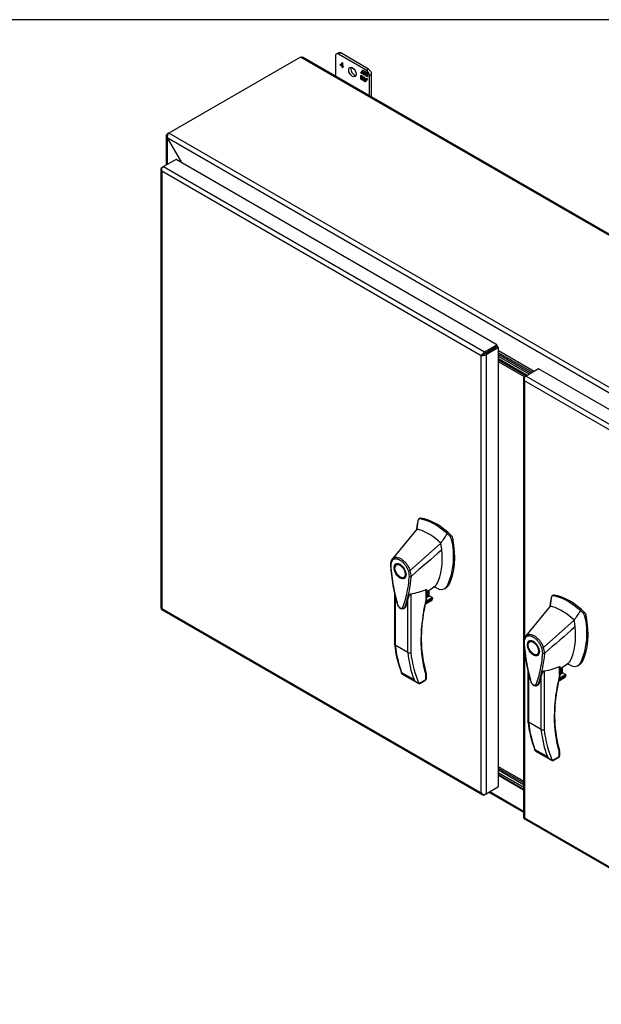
# Model space of a CAD drawing. Header units: inches. Extents: x 1 to 240, y -1 to 159.
# Tile 25 of 26: x 192 to 216, y 118 to 159. Entities that reach past the tile are written whole.
import ezdxf

# ---------------------------------------------------------------- set-up
doc = ezdxf.new("R2010")
doc.units = ezdxf.units.IN
doc.header["$MEASUREMENT"] = 0
for name, color, linetype in [('COM70098', 7, 'Continuous'), ('COM70531-1', 7, 'Continuous'), ('COM70739-3', 7, 'Continuous'), ('COM71215-1', 7, 'Continuous'), ('COM71216-1', 7, 'Continuous'), ('Default', 7, 'Continuous'), ('FET07720', 7, 'Continuous'), ('GSK86006', 7, 'Continuous'), ('HAN13068', 7, 'Continuous')]:
    doc.layers.add(name, color=color, linetype=linetype)

# ---------------------------------------------------------------- blocks, each defined once
blk = doc.blocks.new('SE6')
at = {"layer": 'COM70098', "color": 7, "linetype": 'Continuous'}
for p, q in [((212.83, 144.558), (211.49, 145.332)), ((212.763, 144.519), (211.49, 145.254)), ((212.631, 144.443), (211.49, 145.102)), ((212.564, 144.404), (211.49, 145.024)), ((212.522, 127.592), (211.49, 128.188)), ((212.522, 127.515), (211.49, 128.11)), ((211.49, 128.008), (212.522, 127.413)), ((211.49, 127.931), (212.522, 127.335))]:
    blk.add_line(p, q, dxfattribs=at)
at = {"layer": 'COM70531-1', "color": 7, "linetype": 'Continuous'}
for p, q in [((203.279, 157.65), (197.824, 154.501)), ((232.843, 140.581), (203.279, 157.65)), ((232.897, 140.598), (203.367, 157.647)), ((197.715, 154.384), (197.715, 153.182)), ((197.824, 154.501), (197.757, 154.462)), ((197.757, 154.462), (197.784, 154.446)), ((197.757, 154.306), (198.344, 153.289)), ((227.253, 137.276), (197.757, 154.306)), ((197.757, 154.306), (197.757, 154.306)), ((197.757, 154.306), (198.344, 153.29)), ((197.757, 154.306), (197.757, 153.206)), ((227.388, 137.432), (197.824, 154.501)), ((211.239, 145.554), (211.239, 145.554)), ((211.307, 145.594), (211.307, 145.594)), ((212.965, 144.636), (211.49, 145.488)), ((211.49, 145.409), (212.898, 144.597)), ((211.49, 145.332), (212.83, 144.558)), ((211.49, 127.904), (212.522, 127.308)), ((211.083, 127.202), (212.522, 126.371)), ((211.125, 127.226), (212.522, 126.419))]:
    blk.add_line(p, q, dxfattribs=at)
blk.add_arc((197.989, 154.335), 0.234, 134.8591, 187.0764, dxfattribs=at)
for points, knots in [([(203.279, 157.65), (203.295, 157.656), (203.311, 157.659), (203.341, 157.658), (203.355, 157.654), (203.367, 157.647)], [0, 0, 0, 0, 0.25, 0.25, 0.5, 0.5, 0.5, 0.5]), ([(197.757, 154.462), (197.75, 154.456), (197.744, 154.451), (197.734, 154.438), (197.73, 154.432), (197.722, 154.419), (197.72, 154.412), (197.716, 154.398), (197.715, 154.391), (197.715, 154.377), (197.716, 154.37), (197.72, 154.356), (197.722, 154.349), (197.733, 154.329), (197.744, 154.317), (197.757, 154.306)], [0, 0, 0, 0, 0.125, 0.125, 0.25, 0.25, 0.375, 0.375, 0.5, 0.5, 0.625, 0.625, 0.75, 0.75, 1, 1, 1, 1])]:
    blk.add_open_spline(points, degree=3, knots=knots, dxfattribs=at)
at = {"layer": 'COM70739-3', "color": 7, "linetype": 'Continuous'}
blk.add_line((212.522, 127.658), (211.49, 128.253), dxfattribs=at)
at = {"layer": 'COM71215-1', "color": 7, "linetype": 'Continuous'}
for p, q in [((212.564, 144.404), (212.631, 144.443)), ((213.149, 144.742), (212.631, 144.443)), ((212.631, 144.443), (225.932, 136.764)), ((226.449, 137.063), (213.149, 144.742)), ((212.522, 144.346), (212.522, 126.161)), ((212.551, 144.337), (212.523, 144.335)), ((212.563, 144.249), (212.564, 144.249)), ((212.564, 144.248), (212.564, 144.249)), ((212.564, 144.249), (212.564, 144.248)), ((212.564, 144.249), (212.564, 144.249)), ((212.564, 144.249), (212.564, 144.249)), ((212.564, 144.248), (212.564, 133.598)), ((225.797, 136.608), (212.564, 144.248)), ((212.564, 133.084), (212.564, 126.142)), ((212.559, 126.096), (225.86, 118.417)), ((212.564, 126.142), (212.563, 126.142)), ((212.564, 126.142), (225.797, 118.502)), ((212.564, 126.142), (212.564, 126.142)), ((212.564, 126.142), (212.564, 126.142)), ((212.564, 126.142), (212.564, 126.142))]:
    blk.add_line(p, q, dxfattribs=at)
for centre, radius, start, end in [((212.69, 144.361), 0.169, 188.668, 221.4311), ((212.81, 144.332), 0.26, 175.7057, 198.6064)]:
    blk.add_arc(centre, radius, start, end, dxfattribs=at)
for centre, major_axis, start_param, end_param in [((212.665, 144.346), (0.143, 0), 2.356194, 3.27243), ((212.631, 144.326), (0.072, 0.124), 0.785398, 1.701633), ((212.665, 126.161), (0.143, 0), 3.141593, 3.27243), ((212.631, 126.22), (0.072, 0.124), 3.010756, 3.141593)]:
    blk.add_ellipse(centre, major_axis=major_axis, ratio=0.57735, start_param=start_param, end_param=end_param, dxfattribs=at)
for points in [[(212.523, 126.15), (212.525, 126.148), (212.53, 126.146), (212.54, 126.143), (212.544, 126.143), (212.553, 126.142), (212.558, 126.142), (212.563, 126.142)], [(212.551, 126.102), (212.55, 126.105), (212.55, 126.11), (212.553, 126.12), (212.555, 126.124), (212.558, 126.132), (212.561, 126.137), (212.564, 126.142)]]:
    blk.add_open_spline(points, degree=3, knots=[0, 0, 0, 0, 0.5, 0.5, 0.75, 0.75, 1, 1, 1, 1], dxfattribs=at)
at = {"layer": 'COM71216-1', "color": 7, "linetype": 'Continuous'}
for p, q in [((198.123, 153.417), (197.605, 153.118)), ((211.423, 145.738), (198.123, 153.417)), ((197.496, 153.021), (197.496, 134.836)), ((197.525, 153.013), (197.497, 153.01)), ((197.538, 153.08), (197.605, 153.118)), ((197.605, 153.118), (210.906, 145.439)), ((197.537, 152.924), (197.538, 152.924)), ((210.771, 145.284), (197.538, 152.924)), ((197.538, 152.924), (197.538, 134.817)), ((197.538, 152.924), (197.538, 152.924)), ((197.538, 152.924), (197.538, 152.924)), ((197.538, 152.924), (197.538, 152.924)), ((197.538, 152.924), (197.538, 152.924)), ((210.906, 145.439), (211.423, 145.738)), ((210.906, 145.362), (211.423, 145.661)), ((211.423, 145.66), (210.906, 145.362)), ((211.49, 145.622), (210.973, 145.323)), ((211.423, 145.738), (211.423, 145.661)), ((211.49, 145.622), (211.423, 145.66)), ((211.49, 127.437), (211.49, 145.622)), ((210.771, 145.284), (210.861, 145.336)), ((210.861, 145.336), (210.771, 145.284)), ((210.771, 127.177), (210.771, 145.284)), ((210.771, 145.284), (210.771, 145.284)), ((210.771, 145.284), (210.771, 145.284)), ((210.771, 145.284), (210.771, 145.284)), ((210.771, 145.284), (210.771, 145.284)), ((210.861, 145.336), (210.825, 145.347)), ((210.861, 145.336), (210.853, 145.299)), ((210.861, 145.336), (210.906, 145.362)), ((210.906, 145.362), (210.861, 145.336)), ((210.905, 145.362), (210.906, 145.362)), ((210.906, 145.362), (210.906, 145.362)), ((210.906, 145.362), (210.906, 145.362)), ((210.906, 145.362), (210.906, 145.362)), ((210.973, 145.323), (210.973, 127.138)), ((197.533, 134.771), (210.834, 127.092)), ((197.538, 134.817), (197.537, 134.817)), ((197.538, 134.817), (210.771, 127.177)), ((197.538, 134.817), (197.538, 134.817)), ((197.538, 134.817), (197.538, 134.817)), ((197.538, 134.817), (197.538, 134.817)), ((210.973, 127.138), (211.49, 127.437)), ((210.771, 127.177), (210.771, 127.177)), ((210.771, 127.177), (210.771, 127.177)), ((210.771, 127.177), (210.771, 127.177)), ((210.771, 127.177), (210.771, 127.177)), ((210.771, 127.177), (210.771, 127.177)), ((210.841, 127.121), (210.825, 127.099)), ((210.973, 127.138), (210.906, 127.099))]:
    blk.add_line(p, q, dxfattribs=at)
for centre, radius, start, end in [((197.664, 153.036), 0.169, 188.668, 221.4311), ((197.784, 153.007), 0.26, 175.7057, 198.6064), ((210.999, 145.143), 0.268, 130.2492, 148.191), ((210.762, 145.552), 0.268, 271.809, 289.7508), ((210.966, 127.349), 0.26, 221.3936, 244.2943), ((210.931, 127.231), 0.169, 198.5689, 231.332)]:
    blk.add_arc(centre, radius, start, end, dxfattribs=at)
for centre, major_axis, start_param, end_param in [((197.639, 153.021), (0.143, 0), 2.356194, 3.27243), ((197.605, 153.002), (0.071, 0.124), 0.785398, 1.701633), ((210.906, 145.323), (0.071, 0.124), 0.785398, 1.701633), ((210.872, 145.381), (0.143, 0), 4.581552, 5.497787), ((197.639, 134.836), (0.143, 0), 3.141593, 3.27243), ((197.605, 134.895), (0.071, 0.124), 3.010756, 3.141593), ((210.906, 127.216), (0.072, 0.124), 3.010756, 3.926991), ((210.872, 127.196), (0.143, 0), 4.581552, 5.497787)]:
    blk.add_ellipse(centre, major_axis=major_axis, ratio=0.57735, start_param=start_param, end_param=end_param, dxfattribs=at)
for points in [[(197.497, 134.826), (197.499, 134.823), (197.504, 134.821), (197.514, 134.819), (197.518, 134.818), (197.527, 134.817), (197.532, 134.817), (197.537, 134.817)], [(197.525, 134.778), (197.524, 134.781), (197.524, 134.786), (197.527, 134.796), (197.529, 134.8), (197.532, 134.808), (197.535, 134.812), (197.538, 134.817)]]:
    blk.add_open_spline(points, degree=3, knots=[0, 0, 0, 0, 0.5, 0.5, 0.75, 0.75, 1, 1, 1, 1], dxfattribs=at)
at = {"layer": 'FET07720', "color": 7, "linetype": 'Continuous'}
for p, q in [((204.727, 157.696), (204.727, 156.862)), ((204.854, 157.833), (204.766, 157.782)), ((204.948, 157.824), (204.859, 157.773)), ((206.009, 157.109), (204.859, 157.773)), ((206.097, 157.16), (204.948, 157.824)), ((204.932, 157.337), (205.016, 157.427)), ((204.946, 157.345), (204.932, 157.337)), ((204.932, 157.325), (204.932, 157.337)), ((204.946, 157.334), (204.932, 157.325)), ((205.014, 157.278), (204.932, 157.325)), ((204.946, 157.345), (205.02, 157.425)), ((204.946, 157.334), (204.946, 157.345)), ((205.028, 157.286), (204.946, 157.334)), ((205.014, 157.397), (204.952, 157.33)), ((204.952, 157.33), (205.014, 157.295)), ((205.028, 157.405), (205.014, 157.397)), ((205.014, 157.295), (205.014, 157.397)), ((205.028, 157.303), (205.014, 157.295)), ((205.028, 157.286), (205.014, 157.278)), ((205.014, 157.224), (205.014, 157.278)), ((205.028, 157.232), (205.014, 157.224)), ((205.028, 157.216), (205.014, 157.224)), ((205.016, 157.427), (205.028, 157.42)), ((205.028, 157.42), (205.028, 157.286)), ((205.028, 157.286), (205.052, 157.272)), ((205.028, 157.27), (205.028, 157.286)), ((205.042, 157.278), (205.028, 157.27)), ((205.052, 157.256), (205.028, 157.27)), ((205.028, 157.27), (205.028, 157.216)), ((205.052, 157.272), (205.042, 157.278)), ((205.052, 157.272), (205.052, 157.256)), ((205.78, 156.992), (205.867, 157.115)), ((205.794, 157), (205.826, 157.045)), ((205.84, 157.06), (205.826, 157.052)), ((205.895, 157.012), (205.826, 157.052)), ((205.826, 157.052), (205.826, 156.965)), ((205.834, 157.057), (205.873, 157.112)), ((205.909, 157.02), (205.84, 157.06)), ((205.867, 157.115), (205.944, 157.071)), ((205.944, 157.071), (205.944, 157.007)), ((205.944, 157.007), (205.976, 157.052)), ((205.958, 157.015), (205.982, 157.049)), ((205.976, 157.052), (206.053, 157.008)), ((206.009, 157.109), (206.097, 157.16)), ((205.794, 157), (205.78, 156.992)), ((205.826, 156.965), (205.78, 156.992)), ((205.78, 156.739), (205.78, 156.912)), ((205.78, 156.912), (205.826, 156.886)), ((205.794, 156.747), (205.78, 156.739)), ((205.857, 156.695), (205.78, 156.739)), ((205.826, 156.982), (205.794, 157)), ((205.794, 156.747), (205.794, 156.904)), ((205.865, 156.706), (205.794, 156.747)), ((205.826, 156.886), (205.826, 156.799)), ((205.826, 156.799), (205.895, 156.759)), ((205.889, 156.74), (205.857, 156.695)), ((205.903, 156.748), (205.889, 156.74)), ((205.889, 156.676), (205.889, 156.74)), ((205.903, 156.684), (205.889, 156.676)), ((205.966, 156.632), (205.889, 156.676)), ((205.909, 157.02), (205.895, 157.012)), ((205.895, 156.925), (205.895, 157.012)), ((205.909, 156.934), (205.895, 156.925)), ((205.938, 156.901), (205.895, 156.925)), ((205.895, 156.759), (205.895, 156.846)), ((205.895, 156.846), (205.938, 156.821)), ((205.909, 156.768), (205.895, 156.759)), ((205.903, 156.684), (205.903, 156.748)), ((205.974, 156.643), (205.903, 156.684)), ((205.909, 156.934), (205.909, 157.02)), ((205.938, 156.917), (205.909, 156.934)), ((205.909, 156.768), (205.909, 156.838)), ((205.952, 156.996), (205.938, 156.987)), ((206.007, 156.947), (205.938, 156.987)), ((205.938, 156.987), (205.938, 156.901)), ((205.938, 156.821), (205.938, 156.735)), ((205.938, 156.735), (206.007, 156.695)), ((205.958, 157.015), (205.944, 157.007)), ((206.021, 156.956), (205.952, 156.996)), ((206.053, 156.755), (205.966, 156.632)), ((206.021, 156.956), (206.007, 156.947)), ((206.007, 156.861), (206.007, 156.947)), ((206.021, 156.869), (206.007, 156.861)), ((206.053, 156.835), (206.007, 156.861)), ((206.007, 156.695), (206.007, 156.781)), ((206.007, 156.781), (206.053, 156.755)), ((206.013, 156.698), (206.007, 156.695)), ((206.021, 156.869), (206.021, 156.956)), ((206.053, 156.851), (206.021, 156.869)), ((206.021, 156.71), (206.021, 156.773)), ((206.053, 157.008), (206.053, 156.835)), ((206.229, 156.931), (206.141, 156.88)), ((206.141, 156.046), (206.141, 156.88)), ((206.229, 155.995), (206.229, 156.931))]:
    blk.add_line(p, q, dxfattribs=at)
for centre, major_axis, start_param, end_param in [((204.948, 157.671), (0.094, -0.162), 2.356194, 3.141593), ((204.859, 157.62), (0.094, -0.162), 2.356194, 3.926991), ((205.522, 157.084), (-0.109, 0.189), 0.415952, 2.725641), ((206.009, 156.956), (0.094, -0.162), 0.785398, 2.356194), ((206.097, 157.007), (-0.094, 0.162), 3.926991, 5.497787)]:
    blk.add_ellipse(centre, major_axis=major_axis, ratio=0.57735, start_param=start_param, end_param=end_param, dxfattribs=at)
blk.add_ellipse((205.434, 157.033), major_axis=(-0.109, 0.189), ratio=0.57735, dxfattribs=at)
at = {"layer": 'GSK86006', "color": 7, "linetype": 'Continuous'}
for p, q in [((212.763, 144.519), (211.49, 145.254)), ((212.675, 144.468), (211.49, 145.152)), ((212.522, 127.515), (211.49, 128.11)), ((212.522, 127.413), (211.49, 128.008))]:
    blk.add_line(p, q, dxfattribs=at)
at = {"layer": 'HAN13068', "color": 7, "linetype": 'Continuous'}
for p, q in [((208.147, 138.445), (208.097, 138.098)), ((208.157, 138.487), (208.147, 138.445)), ((208.237, 138.554), (208.179, 138.52)), ((208.212, 138.526), (208.269, 138.559)), ((208.097, 138.098), (207.091, 136.875)), ((209.483, 137.792), (209.356, 137.914)), ((209.097, 137.521), (207.825, 136.385)), ((209.483, 137.792), (209.54, 137.825)), ((209.538, 137.69), (209.595, 137.722)), ((207.091, 136.874), (207.063, 136.841)), ((207.347, 136.669), (207.259, 136.618)), ((207.559, 136.098), (207.647, 136.149)), ((207.875, 136.15), (207.877, 136.151)), ((207.181, 135.426), (207.181, 133.326)), ((207.851, 135.425), (207.851, 132.994)), ((208.494, 135.261), (208.494, 135.602)), ((208.512, 135.503), (208.885, 135.771)), ((208.512, 135.285), (208.512, 135.583)), ((208.611, 135.325), (208.611, 135.574)), ((208.62, 135.337), (208.62, 135.581)), ((209.263, 135.64), (209.321, 135.674)), ((209.37, 135.754), (209.427, 135.786)), ((207.207, 135.309), (207.207, 133.288)), ((207.724, 132.99), (207.724, 135.17)), ((208.449, 134.992), (208.7, 135.138)), ((208.451, 135.004), (208.732, 135.166)), ((208.76, 135.236), (208.465, 135.065)), ((208.477, 135.121), (208.742, 135.274)), ((208.509, 135.266), (208.611, 135.325)), ((208.742, 135.274), (208.62, 135.344)), ((213.673, 135.255), (213.622, 134.908)), ((213.683, 135.297), (213.673, 135.255)), ((213.762, 135.364), (213.704, 135.33)), ((213.738, 135.336), (213.794, 135.369)), ((207.564, 134.805), (207.581, 134.818)), ((213.622, 134.908), (212.616, 133.685)), ((215.009, 134.602), (214.881, 134.724)), ((215.009, 134.602), (215.065, 134.635)), ((214.622, 134.331), (213.35, 133.195)), ((215.064, 134.5), (215.12, 134.532)), ((212.616, 133.684), (212.588, 133.651)), ((212.873, 133.479), (212.784, 133.428)), ((207.724, 132.99), (207.207, 133.288)), ((213.084, 132.908), (213.173, 132.959)), ((213.4, 132.959), (213.402, 132.961)), ((214.037, 132.313), (214.41, 132.581)), ((214.895, 132.564), (214.952, 132.596)), ((207.472, 132.166), (207.988, 131.868)), ((212.706, 132.236), (212.706, 130.136)), ((213.376, 132.235), (213.376, 129.804)), ((214.02, 132.071), (214.02, 132.412)), ((214.037, 132.095), (214.037, 132.392)), ((214.136, 132.135), (214.136, 132.384)), ((214.145, 132.147), (214.145, 132.39)), ((214.267, 132.084), (214.145, 132.154)), ((214.788, 132.45), (214.847, 132.484)), ((207.5, 132.095), (208.126, 131.733)), ((208.185, 131.711), (208.473, 131.877)), ((208.255, 131.721), (208.469, 131.845)), ((208.473, 131.877), (208.473, 132.076)), ((208.499, 131.897), (208.499, 132.058)), ((212.733, 132.119), (212.733, 130.098)), ((213.249, 129.799), (213.249, 131.98)), ((213.974, 131.802), (214.226, 131.948)), ((213.977, 131.814), (214.257, 131.976)), ((214.286, 132.046), (213.99, 131.875)), ((214.002, 131.931), (214.267, 132.084)), ((214.034, 132.076), (214.136, 132.135)), ((213.089, 131.615), (213.107, 131.628)), ((213.249, 129.799), (212.733, 130.098)), ((212.997, 128.976), (213.514, 128.678)), ((213.025, 128.904), (213.651, 128.543)), ((213.998, 128.687), (213.998, 128.886)), ((213.71, 128.521), (213.998, 128.687)), ((213.78, 128.531), (213.995, 128.655)), ((214.025, 128.707), (214.025, 128.868))]:
    blk.add_line(p, q, dxfattribs=at)
for centre, radius, start, end in [((208.205, 138.479), 0.0478, 80.5716, 170.0937), ((206.637, 136.967), 2.99, 336.0649, 13.9955), ((209.333, 137.646), 0.21, 12.1242, 44.3115), ((207.359, 136.642), 0.353, 139.7387, 183.6982), ((207.343, 136.61), 0.32, 141.112, 182.475), ((207.355, 136.665), 0.337, 141.5522, 146.7409), ((214.438, 137.108), 7.448, 183.7765, 196.8956), ((207.747, 136.548), 0.181, 272.9811, 295.5392), ((207.087, 136.136), 0.708, 1.4293, 19.0682), ((207.121, 136.11), 0.755, 2.9815, 21.3214), ((202.905, 136.513), 4.984, 340.5654, 355.8254), ((207.84, 136.235), 0.0931, 241.1724, 292.5455), ((207.583, 137.657), 2.248, 276.8327, 293.9054), ((207.499, 132.552), 3.418, 65.1777, 67.579), ((216.578, 133.322), 8.3, 166.4174, 171.3787), ((208.452, 135.285), 0.06, 346.4629, 0), ((208.638, 135.238), 0.119, 301.763, 322.5007), ((208.722, 135.241), 0.0385, 352.4842, 59.4722), ((213.73, 135.289), 0.0478, 80.5716, 170.0937), ((214.859, 134.456), 0.21, 12.1242, 44.3115), ((213.826, 133.598), 5.539, 169.9373, 195.4932), ((212.163, 133.777), 2.99, 336.0649, 13.9955), ((212.884, 133.452), 0.353, 139.7387, 183.6982), ((219.964, 133.918), 7.448, 183.7765, 196.8956), ((212.868, 133.42), 0.32, 141.112, 182.475), ((212.88, 133.475), 0.337, 141.5522, 146.7409), ((211.787, 133.823), 4.633, 186.0865, 201.5206), ((207.783, 133.108), 0.133, 243.41, 300.7988), ((213.272, 133.358), 0.181, 272.9811, 295.5392), ((212.613, 132.946), 0.708, 1.4293, 19.0682), ((212.646, 132.92), 0.755, 2.9815, 21.3214), ((208.431, 133.323), 4.984, 340.5654, 355.8254), ((213.365, 133.045), 0.0931, 241.1724, 292.5455), ((213.109, 134.467), 2.248, 276.8327, 293.9054), ((213.025, 129.362), 3.418, 65.1777, 67.579), ((208.299, 132.05), 0.36, 210.4521, 251.4662), ((208.439, 131.897), 0.06, 300, 360), ((208.321, 132.055), 0.179, 0.9129, 20.9044), ((222.104, 130.132), 8.3, 166.4174, 171.3787), ((213.977, 132.095), 0.06, 346.4629, 0), ((214.163, 132.048), 0.119, 301.763, 322.5007), ((214.248, 132.051), 0.0385, 352.4842, 59.4722), ((208.04, 131.774), 0.158, 335.6435, 336.4006), ((219.351, 130.408), 5.539, 169.9373, 195.4932), ((217.313, 130.633), 4.633, 186.0865, 201.5206), ((213.308, 129.918), 0.133, 243.41, 300.7988), ((213.846, 128.865), 0.179, 0.9129, 20.9044), ((213.824, 128.86), 0.36, 210.4521, 251.4662), ((213.566, 128.584), 0.158, 335.6435, 336.4006), ((213.965, 128.707), 0.06, 300, 360)]:
    blk.add_arc(centre, radius, start, end, dxfattribs=at)
for centre, major_axis, ratio, start_param, end_param in [((210.709, 136.27), (-1.861, 3.223), 0.57735, 0.554197, 0.654268), ((208.848, 136.181), (-1.292, 2.238), 0.57735, 5.216072, 5.852948), ((208.3, 138.445), (0.062, -0.108), 0.57735, 2.711356, 3.141593), ((208.904, 136.213), (-1.292, 2.238), 0.57735, 5.142626, 5.852948), ((208.597, 136.036), (-1.142, 1.979), 0.57735, -0.49151, -0.47064), ((208.597, 136.036), (-1.142, 1.979), 0.57735, -0.533193, -0.49151), ((208.597, 136.036), (-1.142, 1.979), 0.57735, 5.183029, 5.749992), ((206.736, 138.273), (1.711, -2.963), 0.57735, 0.961917, 1.005578), ((207.044, 138.451), (1.861, -3.223), 0.57735, 0.347274, 1.032882), ((209.509, 137.747), (0.063, -0.108), 0.57735, 1.032882, 2.001033), ((206.736, 138.273), (1.711, -2.963), 0.57735, 0.347274, 0.9125), ((206.736, 138.273), (1.711, -2.963), 0.57735, 0.934083, 0.961917), ((206.736, 138.273), (1.711, -2.963), 0.57735, 0.9125, 0.934083), ((207.497, 136.409), (0.175, -0.303), 0.57735, 3.396895, 3.682808), ((207.497, 136.409), (0.175, -0.303), 0.57735, 5.74197, 6.027883), ((208.639, 136.146), (-0.225, 0.39), 0.57735, 3.22754, 3.488867), ((208.447, 135.397), (-0.101, -0.175), 0.57735, 1.252561, 2.852364), ((208.437, 135.403), (-0.094, -0.162), 0.57735, 1.387509, 2.782618), ((208.89, 136.291), (0.375, -0.65), 0.57735, -0.71714, -0.516378), ((208.89, 136.291), (-0.375, 0.65), 0.57735, 2.625215, 3.488867), ((208.946, 136.323), (-0.375, 0.65), 0.57735, 3.141593, 3.488867), ((212.853, 136.152), (-3.239, -5.609), 0.57735, 5.185461, 5.79467), ((208.452, 135.285), (-0.06, 0), 0.57735, 2.356194, 3.141593), ((208.452, 135.285), (-0.0583, 0.014), 0.372014, 2.470308, 3.145622), ((208.59, 135.337), (-0.03, 0), 0.57735, 2.356194, 3.141593), ((208.675, 135.211), (-0.062, -0.108), 0.57735, 1.492881, 2.113829), ((216.234, 133.08), (-1.861, 3.223), 0.57735, 0.554197, 0.654268), ((214.373, 132.99), (-1.292, 2.238), 0.57735, 5.216072, 5.852948), ((213.825, 135.255), (0.062, -0.108), 0.57735, 2.711356, 3.141593), ((214.43, 133.023), (-1.292, 2.238), 0.57735, 5.142626, 5.852948), ((214.122, 132.846), (-1.142, 1.979), 0.57735, -0.49151, -0.47064), ((214.122, 132.846), (-1.142, 1.979), 0.57735, -0.533193, -0.49151), ((214.122, 132.846), (-1.142, 1.979), 0.57735, 5.183029, 5.749992), ((215.035, 134.557), (0.063, -0.108), 0.57735, 1.032882, 2.001033), ((212.262, 135.083), (1.711, -2.963), 0.57735, 0.961917, 1.005578), ((212.262, 135.083), (1.711, -2.963), 0.57735, 0.934083, 0.961917), ((212.569, 135.261), (1.861, -3.223), 0.57735, 0.347274, 1.032882), ((212.262, 135.083), (1.711, -2.963), 0.57735, 0.347274, 0.9125), ((212.262, 135.083), (1.711, -2.963), 0.57735, 0.9125, 0.934083), ((213.023, 133.219), (0.175, -0.303), 0.57735, 3.396895, 3.682808), ((212.398, 137.048), (-3.7, -6.408), 0.57735, -0.658671, -0.441314), ((212.914, 136.75), (-3.7, -6.408), 0.57735, -0.658671, -0.441314), ((212.978, 136.713), (-3.655, -6.33), 0.57735, 5.625294, 5.881649), ((213.023, 133.219), (0.175, -0.303), 0.57735, 5.74197, 6.027883), ((214.164, 132.956), (-0.225, 0.39), 0.57735, 3.22754, 3.488867), ((214.415, 133.101), (-0.375, 0.65), 0.57735, 2.625215, 3.488867), ((214.472, 133.133), (-0.375, 0.65), 0.57735, 3.141593, 3.488867), ((213.973, 132.207), (-0.101, -0.175), 0.57735, 1.252561, 2.852364), ((213.962, 132.213), (0.094, 0.162), 0.57735, 4.529102, 5.924211), ((214.415, 133.101), (0.375, -0.65), 0.57735, -0.71714, -0.516378), ((208.409, 131.914), (-0.0623, 0.0676), 0.368973, 3.059018, 3.844416), ((208.431, 132.101), (-0.0573, -0.0179), 0.720992, 2.15675, 3.141936), ((208.409, 131.914), (-0.0897, 0.0201), 0.368973, 2.438769, 3.224167), ((218.378, 132.962), (-3.239, -5.609), 0.57735, 5.185461, 5.79467), ((213.977, 132.095), (-0.06, 0), 0.57735, 2.356194, 3.141593), ((213.977, 132.095), (-0.0583, 0.014), 0.372014, 2.470308, 3.145622), ((214.115, 132.147), (-0.03, 0), 0.57735, 2.356194, 3.141593), ((214.2, 132.021), (-0.063, -0.108), 0.57735, 1.492881, 2.113829), ((217.923, 133.858), (-3.7, -6.408), 0.57735, -0.658671, -0.441314), ((218.439, 133.56), (-3.7, -6.408), 0.57735, -0.658671, -0.441314), ((218.503, 133.523), (-3.655, -6.33), 0.57735, 5.625294, 5.881649), ((213.956, 128.911), (-0.0573, -0.0179), 0.720992, 2.15675, 3.141936), ((213.935, 128.724), (-0.0623, 0.0676), 0.368973, 3.059018, 3.844416), ((213.935, 128.724), (-0.0897, 0.0201), 0.368973, 2.438769, 3.224167)]:
    blk.add_ellipse(centre, major_axis=major_axis, ratio=ratio, start_param=start_param, end_param=end_param, dxfattribs=at)
for centre, major_axis in [((207.409, 136.358), (0.175, -0.303)), ((207.409, 136.358), (0.15, -0.26)), ((212.934, 133.168), (0.175, -0.303)), ((212.934, 133.168), (0.15, -0.26))]:
    blk.add_ellipse(centre, major_axis=major_axis, ratio=0.57735, dxfattribs=at)
for points in [[(208.1, 138.173), (208.096, 138.145), (208.092, 138.116), (208.088, 138.088)], [(209.356, 137.914), (209.27, 137.783), (209.183, 137.652), (209.097, 137.521)], [(209.136, 137.242), (208.716, 136.878), (208.296, 136.514), (207.877, 136.151)], [(207.588, 134.824), (207.586, 134.822), (207.584, 134.82), (207.581, 134.818)], [(207.606, 134.855), (207.602, 134.842), (207.596, 134.832), (207.588, 134.824)], [(213.625, 134.983), (213.621, 134.955), (213.617, 134.926), (213.613, 134.898)], [(214.881, 134.724), (214.795, 134.593), (214.709, 134.462), (214.622, 134.331)], [(214.661, 134.052), (214.241, 133.688), (213.822, 133.324), (213.402, 132.961)], [(213.113, 131.634), (213.111, 131.632), (213.109, 131.63), (213.107, 131.628)], [(213.131, 131.665), (213.127, 131.652), (213.121, 131.642), (213.113, 131.634)]]:
    blk.add_open_spline(points, degree=3, dxfattribs=at)
for points, knots in [([(207.091, 136.875), (207.084, 136.867), (207.081, 136.856), (207.082, 136.833), (207.086, 136.821), (207.094, 136.811)], [0, 0, 0, 0, 0.5, 0.5, 1, 1, 1, 1]), ([(207.091, 136.875), (207.113, 136.896), (207.139, 136.912), (207.196, 136.932), (207.227, 136.936), (207.295, 136.932), (207.33, 136.924), (207.402, 136.898), (207.439, 136.878), (207.511, 136.83), (207.547, 136.8), (207.616, 136.733), (207.649, 136.695), (207.71, 136.613), (207.738, 136.57), (207.786, 136.479), (207.807, 136.432), (207.825, 136.385)], [0, 0, 0, 0, 0.125, 0.125, 0.25, 0.25, 0.375, 0.375, 0.5, 0.5, 0.625, 0.625, 0.75, 0.75, 0.875, 0.875, 1, 1, 1, 1]), ([(207.756, 136.367), (207.741, 136.41), (207.722, 136.452), (207.694, 136.503), (207.688, 136.514), (207.676, 136.534), (207.67, 136.544), (207.651, 136.573), (207.638, 136.592), (207.611, 136.629), (207.597, 136.647), (207.574, 136.672), (207.567, 136.681), (207.551, 136.697), (207.544, 136.705), (207.505, 136.742), (207.473, 136.769), (207.406, 136.813), (207.373, 136.83), (207.333, 136.846), (207.325, 136.848), (207.309, 136.853), (207.301, 136.855), (207.277, 136.861), (207.261, 136.863), (207.231, 136.865), (207.217, 136.864), (207.189, 136.861), (207.175, 136.857), (207.136, 136.844), (207.114, 136.83), (207.094, 136.811)], [0, 0, 0, 0, 0.125, 0.125, 0.15625, 0.15625, 0.1875, 0.1875, 0.25, 0.25, 0.3125, 0.3125, 0.34375, 0.34375, 0.375, 0.375, 0.5, 0.5, 0.625, 0.625, 0.65625, 0.65625, 0.6875, 0.6875, 0.75, 0.75, 0.8125, 0.8125, 0.875, 0.875, 1, 1, 1, 1]), ([(207.005, 136.62), (207.005, 136.619), (207.005, 136.618), (207.006, 136.615), (207.006, 136.613), (207.008, 136.61), (207.009, 136.608), (207.012, 136.604), (207.014, 136.602), (207.018, 136.599), (207.02, 136.597), (207.023, 136.596)], [0.4519348, 0.4519348, 0.4519348, 0.4519348, 0.5, 0.5, 0.625, 0.625, 0.75, 0.75, 0.875, 0.875, 1, 1, 1, 1]), ([(207.023, 136.596), (207.043, 136.31), (207.081, 136.018), (207.161, 135.572), (207.192, 135.421), (207.245, 135.194), (207.264, 135.117), (207.29, 135.022), (207.295, 135.003), (207.309, 134.964), (207.318, 134.945), (207.352, 134.892), (207.382, 134.863), (207.441, 134.829), (207.471, 134.825), (207.504, 134.841), (207.513, 134.849), (207.526, 134.873), (207.53, 134.887), (207.555, 134.953), (207.574, 135.008), (207.627, 135.174), (207.657, 135.289), (207.738, 135.642), (207.775, 135.891), (207.795, 136.154)], [0, 0, 0, 0, 0.25, 0.25, 0.375, 0.375, 0.4375, 0.4375, 0.453125, 0.453125, 0.46875, 0.46875, 0.5, 0.5, 0.53125, 0.53125, 0.546875, 0.546875, 0.5625, 0.5625, 0.625, 0.625, 0.75, 0.75, 1, 1, 1, 1]), ([(207.724, 135.17), (207.735, 135.21), (207.749, 135.252), (207.776, 135.318), (207.786, 135.341), (207.804, 135.376), (207.811, 135.387), (207.824, 135.405), (207.829, 135.411), (207.839, 135.421), (207.846, 135.425), (207.851, 135.425)], [0, 0, 0, 0, 0.5, 0.5, 0.75, 0.75, 0.875, 0.875, 0.9375, 0.9375, 1, 1, 1, 1]), ([(208.494, 135.602), (208.497, 135.603), (208.499, 135.604), (208.503, 135.603), (208.505, 135.603), (208.508, 135.6), (208.51, 135.598), (208.511, 135.592), (208.512, 135.589), (208.512, 135.585), (208.512, 135.584), (208.512, 135.584)], [0, 0, 0, 0, 0.0625, 0.0625, 0.125, 0.125, 0.25, 0.25, 0.375, 0.375, 0.3976584, 0.3976584, 0.3976584, 0.3976584]), ([(207.724, 135.17), (207.704, 135.101), (207.682, 135.033), (207.647, 134.932), (207.635, 134.899), (207.615, 134.85), (207.605, 134.836), (207.592, 134.827)], [0, 0, 0, 0, 0.2045748, 0.2045748, 0.3106572, 0.3106572, 0.3644656, 0.3644656, 0.3644656, 0.3644656]), ([(207.312, 134.943), (207.318, 134.93), (207.334, 134.898), (207.376, 134.851), (207.431, 134.812), (207.494, 134.798), (207.549, 134.81), (207.571, 134.829), (207.581, 134.837)], [0, 0, 0, 0, 0.106702, 0.294707, 0.481663, 0.681587, 0.876549, 1, 1, 1, 1]), ([(212.531, 133.43), (212.531, 133.429), (212.531, 133.428), (212.531, 133.425), (212.531, 133.423), (212.533, 133.419), (212.534, 133.418), (212.537, 133.414), (212.539, 133.412), (212.543, 133.409), (212.546, 133.407), (212.548, 133.406)], [0.4519348, 0.4519348, 0.4519348, 0.4519348, 0.5, 0.5, 0.625, 0.625, 0.75, 0.75, 0.875, 0.875, 1, 1, 1, 1]), ([(212.548, 133.406), (212.569, 133.12), (212.606, 132.828), (212.687, 132.381), (212.718, 132.231), (212.771, 132.004), (212.79, 131.927), (212.816, 131.832), (212.82, 131.813), (212.834, 131.774), (212.844, 131.755), (212.877, 131.702), (212.907, 131.673), (212.967, 131.639), (212.996, 131.635), (213.029, 131.651), (213.038, 131.659), (213.051, 131.683), (213.056, 131.697), (213.081, 131.763), (213.099, 131.818), (213.152, 131.984), (213.183, 132.099), (213.263, 132.452), (213.3, 132.701), (213.32, 132.964)], [0, 0, 0, 0, 0.25, 0.25, 0.375, 0.375, 0.4375, 0.4375, 0.453125, 0.453125, 0.46875, 0.46875, 0.5, 0.5, 0.53125, 0.53125, 0.546875, 0.546875, 0.5625, 0.5625, 0.625, 0.625, 0.75, 0.75, 1, 1, 1, 1]), ([(212.616, 133.685), (212.61, 133.677), (212.607, 133.666), (212.607, 133.643), (212.612, 133.631), (212.619, 133.621)], [0, 0, 0, 0, 0.5, 0.5, 1, 1, 1, 1]), ([(212.616, 133.685), (212.638, 133.706), (212.664, 133.722), (212.722, 133.742), (212.753, 133.746), (212.82, 133.742), (212.855, 133.734), (212.927, 133.708), (212.964, 133.688), (213.037, 133.64), (213.073, 133.61), (213.142, 133.543), (213.174, 133.505), (213.235, 133.423), (213.263, 133.38), (213.311, 133.289), (213.333, 133.242), (213.35, 133.195)], [0, 0, 0, 0, 0.125, 0.125, 0.25, 0.25, 0.375, 0.375, 0.5, 0.5, 0.625, 0.625, 0.75, 0.75, 0.875, 0.875, 1, 1, 1, 1]), ([(213.281, 133.177), (213.266, 133.22), (213.247, 133.262), (213.219, 133.313), (213.214, 133.324), (213.202, 133.344), (213.196, 133.354), (213.177, 133.383), (213.164, 133.402), (213.136, 133.439), (213.122, 133.457), (213.1, 133.482), (213.092, 133.49), (213.077, 133.507), (213.069, 133.515), (213.03, 133.552), (212.998, 133.579), (212.932, 133.623), (212.899, 133.64), (212.858, 133.656), (212.85, 133.658), (212.834, 133.663), (212.826, 133.665), (212.802, 133.671), (212.787, 133.673), (212.757, 133.675), (212.742, 133.674), (212.714, 133.67), (212.7, 133.667), (212.662, 133.654), (212.639, 133.64), (212.619, 133.621)], [0, 0, 0, 0, 0.125, 0.125, 0.15625, 0.15625, 0.1875, 0.1875, 0.25, 0.25, 0.3125, 0.3125, 0.34375, 0.34375, 0.375, 0.375, 0.5, 0.5, 0.625, 0.625, 0.65625, 0.65625, 0.6875, 0.6875, 0.75, 0.75, 0.8125, 0.8125, 0.875, 0.875, 1, 1, 1, 1]), ([(207.207, 133.288), (207.203, 133.29), (207.199, 133.293), (207.193, 133.298), (207.19, 133.302), (207.186, 133.308), (207.184, 133.311), (207.182, 133.318), (207.181, 133.322), (207.181, 133.326)], [0, 0, 0, 0, 0.125, 0.125, 0.25, 0.25, 0.375, 0.375, 0.4994523, 0.4994523, 0.4994523, 0.4994523]), ([(207.5, 132.095), (207.497, 132.096), (207.494, 132.099), (207.487, 132.104), (207.484, 132.107), (207.477, 132.117), (207.474, 132.125), (207.472, 132.139), (207.471, 132.144), (207.471, 132.155), (207.471, 132.16), (207.472, 132.166)], [0.2815674, 0.2815674, 0.2815674, 0.2815674, 0.375, 0.375, 0.5, 0.5, 0.75, 0.75, 0.875, 0.875, 1, 1, 1, 1]), ([(213.249, 131.98), (213.261, 132.02), (213.275, 132.062), (213.301, 132.128), (213.311, 132.151), (213.33, 132.186), (213.336, 132.197), (213.349, 132.215), (213.354, 132.221), (213.365, 132.231), (213.371, 132.235), (213.376, 132.235)], [0, 0, 0, 0, 0.5, 0.5, 0.75, 0.75, 0.875, 0.875, 0.9375, 0.9375, 1, 1, 1, 1]), ([(214.02, 132.412), (214.022, 132.413), (214.025, 132.413), (214.029, 132.413), (214.03, 132.413), (214.034, 132.41), (214.035, 132.408), (214.037, 132.402), (214.037, 132.399), (214.037, 132.395), (214.037, 132.394), (214.037, 132.394)], [0, 0, 0, 0, 0.0625, 0.0625, 0.125, 0.125, 0.25, 0.25, 0.375, 0.375, 0.3976584, 0.3976584, 0.3976584, 0.3976584]), ([(208.499, 132.057), (208.499, 132.057), (208.499, 132.058), (208.498, 132.059), (208.495, 132.061), (208.486, 132.067), (208.48, 132.071), (208.473, 132.076)], [0.4407638, 0.4407638, 0.4407638, 0.4407638, 0.5, 0.5, 0.75, 0.75, 1, 1, 1, 1]), ([(212.837, 131.753), (212.844, 131.74), (212.86, 131.708), (212.901, 131.66), (212.957, 131.622), (213.02, 131.608), (213.074, 131.62), (213.097, 131.639), (213.107, 131.647)], [0, 0, 0, 0, 0.106702, 0.294707, 0.481663, 0.681587, 0.876549, 1, 1, 1, 1]), ([(213.249, 131.98), (213.229, 131.911), (213.208, 131.843), (213.173, 131.742), (213.16, 131.709), (213.14, 131.659), (213.13, 131.646), (213.118, 131.637)], [0, 0, 0, 0, 0.2045748, 0.2045748, 0.3106572, 0.3106572, 0.3644656, 0.3644656, 0.3644656, 0.3644656]), ([(208.184, 131.709), (208.2, 131.706), (208.213, 131.706), (208.231, 131.71), (208.237, 131.712), (208.247, 131.716), (208.25, 131.718), (208.254, 131.72)], [0, 0, 0, 0, 0.25, 0.25, 0.375, 0.375, 0.4533737, 0.4533737, 0.4533737, 0.4533737]), ([(212.733, 130.098), (212.729, 130.1), (212.725, 130.103), (212.718, 130.108), (212.715, 130.111), (212.711, 130.118), (212.709, 130.121), (212.707, 130.128), (212.706, 130.132), (212.706, 130.136)], [0, 0, 0, 0, 0.125, 0.125, 0.25, 0.25, 0.375, 0.375, 0.4994523, 0.4994523, 0.4994523, 0.4994523]), ([(213.025, 128.905), (213.022, 128.906), (213.019, 128.909), (213.013, 128.914), (213.01, 128.917), (213.002, 128.927), (212.999, 128.935), (212.997, 128.949), (212.997, 128.954), (212.996, 128.964), (212.997, 128.97), (212.997, 128.976)], [0.2815674, 0.2815674, 0.2815674, 0.2815674, 0.375, 0.375, 0.5, 0.5, 0.75, 0.75, 0.875, 0.875, 1, 1, 1, 1]), ([(214.025, 128.867), (214.025, 128.867), (214.025, 128.868), (214.023, 128.869), (214.02, 128.871), (214.011, 128.877), (214.005, 128.881), (213.998, 128.886)], [0.4407638, 0.4407638, 0.4407638, 0.4407638, 0.5, 0.5, 0.75, 0.75, 1, 1, 1, 1]), ([(213.71, 128.519), (213.725, 128.516), (213.738, 128.516), (213.757, 128.52), (213.763, 128.522), (213.772, 128.526), (213.776, 128.528), (213.779, 128.53)], [0, 0, 0, 0, 0.25, 0.25, 0.375, 0.375, 0.4533737, 0.4533737, 0.4533737, 0.4533737])]:
    blk.add_open_spline(points, degree=3, knots=knots, dxfattribs=at)
blk = doc.blocks.new('BORDER')
at = {"layer": 'Default', "color": 7, "linetype": 'Continuous'}
blk.add_line((0, 27.86), (-41.86, 27.86), dxfattribs=at)

msp = doc.modelspace()

# ---------------------------------------------------------------- block references
at = {"layer": 'Default', "color": 7, "xscale": 5.7, "yscale": 5.7, "zscale": 5.7}
msp.add_blockref('BORDER', (239.562, 0.401), dxfattribs=at)
at = {"layer": 'Default'}
msp.add_blockref('SE6', (0, 0), dxfattribs=at)

doc.saveas('drawing.dxf')
